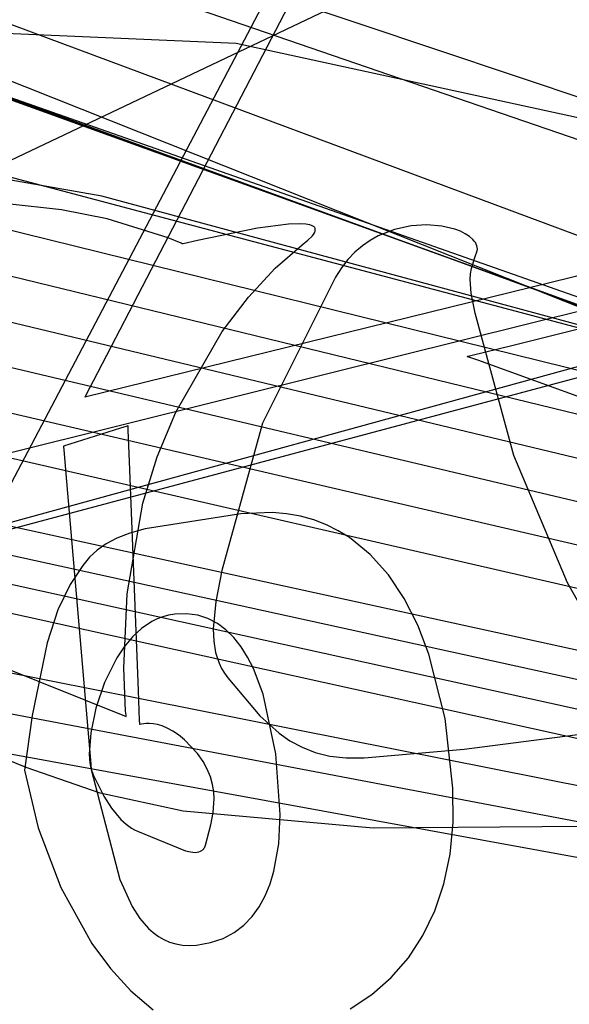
# Model space of a CAD drawing. Extents: x -3.57 to 3.57, y -2.08 to 2.06.
# Tile 59 of 219: x -2.3884 to -2.3343, y -0.2966 to -0.1997. Entities that reach past the tile are written whole.
import ezdxf

# ---------------------------------------------------------------- set-up
doc = ezdxf.new("R2010")
doc.units = 0

msp = doc.modelspace()

# ---------------------------------------------------------------- linework, layer by layer
at = {"layer": 'Layer 1', "color": 7, "linetype": 'CONTINUOUS'}
for p, q in [((-2.503135, -0.150399), (-2.245013, -0.236911)), ((-2.504637, -0.152716), (-2.247612, -0.240909)), ((-2.287921, -0.246054), (-2.511374, -0.157189)), ((-2.287921, -0.246054), (-2.511374, -0.157189)), ((-2.287921, -0.246054), (-2.511374, -0.157189)), ((-2.327779, -0.223047), (-2.472447, -0.169228)), ((-2.713875, -0.178479), (-2.258314, -0.278191)), ((-2.715377, -0.180797), (-2.258648, -0.281069)), ((-2.716875, -0.183114), (-2.258981, -0.283949)), ((-2.718376, -0.185435), (-2.259314, -0.286828)), ((-2.479187, -0.273802), (-2.154396, -0.187109)), ((-2.375046, -0.223414), (-2.356402, -0.187556)), ((-2.396485, -0.216906), (-2.342864, -0.191415)), ((-2.38035, -0.217044), (-2.522625, -0.19224)), ((-2.364676, -0.198487), (-2.39206, -0.250557)), ((-2.419826, -0.199676), (-2.367117, -0.201974)), ((-2.404028, -0.202031), (-2.248443, -0.25881)), ((-2.404028, -0.202031), (-2.248443, -0.25881)), ((-2.367117, -0.201974), (-2.330991, -0.20984)), ((-2.401318, -0.203121), (-2.226329, -0.264675)), ((-2.244712, -0.259891), (-2.399738, -0.203755)), ((-2.244712, -0.259891), (-2.399738, -0.203755)), ((-2.243439, -0.260253), (-2.398233, -0.204358)), ((-2.243439, -0.260253), (-2.398233, -0.204358)), ((-2.243439, -0.260253), (-2.398233, -0.204358)), ((-2.243439, -0.260253), (-2.398233, -0.204358)), ((-2.243439, -0.260253), (-2.398233, -0.204358)), ((-2.243439, -0.260253), (-2.398233, -0.204358)), ((-2.243439, -0.260253), (-2.398233, -0.204358)), ((-2.243439, -0.260253), (-2.398233, -0.204358)), ((-2.243439, -0.260253), (-2.398233, -0.204358)), ((-2.243439, -0.260253), (-2.398233, -0.204358)), ((-2.25597, -0.209148), (-2.357571, -0.234413)), ((-2.278854, -0.21147), (-2.38202, -0.236827)), ((-2.421474, -0.212468), (-2.307798, -0.240508)), ((-2.282998, -0.2434), (-2.396271, -0.213359)), ((-2.424075, -0.216465), (-2.310731, -0.244046)), ((-2.285297, -0.242717), (-2.38035, -0.217044)), ((-2.426674, -0.220463), (-2.313664, -0.247584)), ((-2.339985, -0.231735), (-2.293224, -0.220169)), ((-2.381189, -0.235228), (-2.375046, -0.223414)), ((-2.429273, -0.22446), (-2.316596, -0.251121)), ((-2.431872, -0.228458), (-2.319526, -0.254657)), ((-2.317658, -0.229466), (-3.244016, -0.484016)), ((-2.434472, -0.232456), (-2.322461, -0.258195)), ((-2.343893, -0.232702), (-2.339985, -0.231735)), ((-2.344381, -0.232823), (-2.344382, -0.232823)), ((-2.344382, -0.232823), (-2.344382, -0.232823)), ((-2.344382, -0.232823), (-2.344382, -0.232823)), ((-2.344382, -0.232823), (-2.344382, -0.232823)), ((-2.344382, -0.232823), (-2.344382, -0.232823)), ((-2.344382, -0.232823), (-2.344382, -0.232823)), ((-2.344382, -0.232823), (-2.344382, -0.232823)), ((-2.344382, -0.232823), (-2.344382, -0.232823)), ((-2.344382, -0.232823), (-2.344382, -0.232823)), ((-2.344382, -0.232823), (-2.344382, -0.232823)), ((-2.344382, -0.232823), (-2.344381, -0.232823)), ((-2.344381, -0.232823), (-2.34438, -0.232822)), ((-2.344377, -0.232825), (-2.344381, -0.232823)), ((-2.34438, -0.232822), (-2.344362, -0.232818)), ((-2.344312, -0.232848), (-2.344377, -0.232825)), ((-2.344362, -0.232818), (-2.344273, -0.232796)), ((-2.343334, -0.233202), (-2.344312, -0.232848)), ((-2.344273, -0.232796), (-2.343893, -0.232702)), ((-2.330611, -0.237814), (-2.343334, -0.233202)), ((-2.357571, -0.234413), (-2.38958, -0.242372)), ((-2.381832, -0.236466), (-2.381189, -0.235228)), ((-2.381985, -0.23676), (-2.381832, -0.236466)), ((-2.38202, -0.236827), (-2.382019, -0.236826)), ((-2.38202, -0.236827), (-2.38202, -0.236827)), ((-2.38202, -0.236827), (-2.38202, -0.236827)), ((-2.38202, -0.236827), (-2.38202, -0.236827)), ((-2.38202, -0.236827), (-2.38202, -0.236827)), ((-2.382019, -0.236825), (-2.382016, -0.236819)), ((-2.382019, -0.236826), (-2.382019, -0.236825)), ((-2.382016, -0.236819), (-2.381985, -0.23676)), ((-2.378506, -0.239885), (-2.384134, -0.241646)), ((-2.377862, -0.239683), (-2.378506, -0.239885)), ((-2.377798, -0.239663), (-2.377862, -0.239683)), ((-2.377783, -0.239659), (-2.377798, -0.239663)), ((-2.37778, -0.239658), (-2.377783, -0.239659)), ((-2.37778, -0.239658), (-2.37778, -0.239657)), ((-2.37778, -0.239657), (-2.37778, -0.239657)), ((-2.37778, -0.239657), (-2.37778, -0.239657)), ((-2.37778, -0.239657), (-2.37778, -0.239657)), ((-2.37778, -0.239657), (-2.37778, -0.239657)), ((-2.37778, -0.239657), (-2.37778, -0.239657)), ((-2.37778, -0.239657), (-2.37778, -0.239657)), ((-2.37778, -0.239657), (-2.37778, -0.239657)), ((-2.37778, -0.239657), (-2.37778, -0.239658)), ((-2.377762, -0.240101), (-2.37778, -0.239658)), ((-2.37778, -0.239658), (-2.37778, -0.239658)), ((-2.377641, -0.243182), (-2.377762, -0.240101)), ((-2.384134, -0.241646), (-2.384134, -0.241646)), ((-2.384134, -0.241646), (-2.384134, -0.241646)), ((-2.384134, -0.241646), (-2.384134, -0.241646)), ((-2.384134, -0.241646), (-2.384134, -0.241646)), ((-2.384134, -0.241646), (-2.384134, -0.241646)), ((-2.384134, -0.241646), (-2.384134, -0.241648)), ((-2.384134, -0.241648), (-2.384133, -0.241653)), ((-2.384133, -0.241653), (-2.384128, -0.241713)), ((-2.384128, -0.241713), (-2.384103, -0.242005)), ((-2.384103, -0.242005), (-2.383834, -0.245146)), ((-2.376754, -0.265702), (-2.377641, -0.243182)), ((-2.383834, -0.245146), (-2.381742, -0.269545)), ((-2.366679, -0.248321), (-2.376083, -0.24979)), ((-2.3636, -0.248194), (-2.366679, -0.248321)), ((-2.362162, -0.248319), (-2.3636, -0.248194)), ((-2.360791, -0.248565), (-2.362162, -0.248319)), ((-2.359486, -0.248928), (-2.360791, -0.248565)), ((-2.358246, -0.249402), (-2.359486, -0.248928)), ((-2.376083, -0.24979), (-2.377605, -0.250232)), ((-2.357072, -0.249983), (-2.358246, -0.249402)), ((-2.35596, -0.250667), (-2.357072, -0.249983)), ((-2.378875, -0.250725), (-2.379934, -0.251278)), ((-2.377605, -0.250232), (-2.378875, -0.250725)), ((-2.353925, -0.252325), (-2.35596, -0.250667)), ((-2.380822, -0.251901), (-2.381579, -0.252603)), ((-2.379934, -0.251278), (-2.380822, -0.251901)), ((-2.447468, -0.252444), (-2.259647, -0.289709)), ((-2.381579, -0.252603), (-2.382247, -0.253395)), ((-2.352133, -0.254338), (-2.353925, -0.252325)), ((-2.382247, -0.253395), (-2.383472, -0.255288)), ((-2.350577, -0.25667), (-2.352133, -0.254338)), ((-2.383472, -0.255288), (-2.384709, -0.257765)), ((-2.450069, -0.25644), (-2.259981, -0.292585)), ((-2.34925, -0.259286), (-2.350577, -0.25667)), ((-2.384709, -0.257765), (-2.385758, -0.261029)), ((-2.374911, -0.258662), (-2.375442, -0.258926)), ((-2.374357, -0.258451), (-2.374911, -0.258662)), ((-2.373782, -0.258296), (-2.374357, -0.258451)), ((-2.373185, -0.258201), (-2.373782, -0.258296)), ((-2.372012, -0.258166), (-2.373185, -0.258201)), ((-2.370922, -0.258313), (-2.372012, -0.258166)), ((-2.369915, -0.258633), (-2.370922, -0.258313)), ((-2.368986, -0.259113), (-2.369915, -0.258633)), ((-2.376438, -0.259597), (-2.377346, -0.260437)), ((-2.375442, -0.258926), (-2.376438, -0.259597)), ((-2.368134, -0.259744), (-2.368986, -0.259113)), ((-2.367355, -0.260514), (-2.368134, -0.259744)), ((-2.348144, -0.262147), (-2.34925, -0.259286)), ((-2.452667, -0.26044), (-2.260313, -0.295465)), ((-2.377346, -0.260437), (-2.378166, -0.261417)), ((-2.366648, -0.261413), (-2.367355, -0.260514)), ((-2.385758, -0.261029), (-2.387233, -0.268181)), ((-2.378166, -0.261417), (-2.378898, -0.26251)), ((-2.366008, -0.26243), (-2.366648, -0.261413)), ((-2.378898, -0.26251), (-2.380098, -0.264923)), ((-2.365434, -0.263555), (-2.366008, -0.26243)), ((-2.346567, -0.268464), (-2.348144, -0.262147)), ((-2.364471, -0.266082), (-2.365434, -0.263555)), ((-2.380098, -0.264923), (-2.380949, -0.267453)), ((-2.376637, -0.268683), (-2.376754, -0.265702)), ((-2.363214, -0.271953), (-2.364471, -0.266082)), ((-2.387813, -0.273315), (-2.403048, -0.266986)), ((-2.380949, -0.267453), (-2.381449, -0.269876)), ((-2.387233, -0.268181), (-2.387961, -0.273551)), ((-2.345787, -0.275327), (-2.346567, -0.268464)), ((-2.376625, -0.268978), (-2.376637, -0.268683)), ((-2.376623, -0.269047), (-2.376625, -0.268978)), ((-2.376622, -0.269061), (-2.376623, -0.269047)), ((-2.376622, -0.269063), (-2.376622, -0.269061)), ((-2.376621, -0.269063), (-2.376622, -0.269063)), ((-2.376622, -0.269063), (-2.376622, -0.269063)), ((-2.376622, -0.269063), (-2.376622, -0.269063)), ((-2.376622, -0.269063), (-2.376622, -0.269063)), ((-2.376622, -0.269063), (-2.376622, -0.269063)), ((-2.376622, -0.269063), (-2.376622, -0.269063)), ((-2.376622, -0.269063), (-2.376622, -0.269063)), ((-2.376622, -0.269063), (-2.376622, -0.269063)), ((-2.376622, -0.269063), (-2.376622, -0.269063)), ((-2.376622, -0.269063), (-2.376622, -0.269063)), ((-2.376622, -0.269063), (-2.376622, -0.269063)), ((-2.376622, -0.269063), (-2.376622, -0.269063)), ((-2.376445, -0.269016), (-2.376621, -0.269063)), ((-2.375997, -0.268961), (-2.376445, -0.269016)), ((-2.375683, -0.26896), (-2.375997, -0.268961)), ((-2.375314, -0.268994), (-2.375683, -0.26896)), ((-2.374894, -0.269073), (-2.375314, -0.268994)), ((-2.37443, -0.269211), (-2.374894, -0.269073)), ((-2.373924, -0.269419), (-2.37443, -0.269211)), ((-2.373382, -0.26971), (-2.373924, -0.269419)), ((-2.381742, -0.269545), (-2.381448, -0.272972)), ((-2.381449, -0.269876), (-2.381599, -0.27197)), ((-2.372808, -0.270095), (-2.373382, -0.26971)), ((-2.372206, -0.270586), (-2.372808, -0.270095)), ((-2.370943, -0.271933), (-2.372206, -0.270586)), ((-2.381599, -0.27197), (-2.381544, -0.272824)), ((-2.370395, -0.272707), (-2.370943, -0.271933)), ((-2.362788, -0.277941), (-2.363214, -0.271953)), ((-2.380508, -0.275816), (-2.387813, -0.273315)), ((-2.381544, -0.272824), (-2.381484, -0.27319)), ((-2.381484, -0.27319), (-2.381402, -0.273512)), ((-2.381448, -0.272972), (-2.381402, -0.273509)), ((-2.369974, -0.273472), (-2.370395, -0.272707)), ((-2.387961, -0.273551), (-2.386614, -0.279244)), ((-2.381402, -0.273509), (-2.381402, -0.273512)), ((-2.381402, -0.273512), (-2.378594, -0.28433)), ((-2.381402, -0.273512), (-2.381402, -0.273512)), ((-2.381402, -0.273512), (-2.381402, -0.273512)), ((-2.381402, -0.273512), (-2.381402, -0.273512)), ((-2.381402, -0.273512), (-2.381402, -0.273512)), ((-2.381402, -0.273512), (-2.381402, -0.273512)), ((-2.381402, -0.273512), (-2.381402, -0.273512)), ((-2.381402, -0.273512), (-2.381402, -0.273512)), ((-2.381402, -0.273512), (-2.381402, -0.273512)), ((-2.381402, -0.273512), (-2.381402, -0.273512)), ((-2.381402, -0.273512), (-2.381401, -0.273512)), ((-2.381401, -0.273512), (-2.381401, -0.273513)), ((-2.381401, -0.273513), (-2.381398, -0.273523)), ((-2.381398, -0.273523), (-2.38138, -0.273569)), ((-2.38138, -0.273569), (-2.381174, -0.274076)), ((-2.381174, -0.274076), (-2.38017, -0.276105)), ((-2.369667, -0.274225), (-2.369974, -0.273472)), ((-2.369461, -0.274965), (-2.369667, -0.274225)), ((-2.369343, -0.275687), (-2.369461, -0.274965)), ((-2.372339, -0.277593), (-2.380508, -0.275816)), ((-2.38017, -0.276105), (-2.379405, -0.277307)), ((-2.3693, -0.27639), (-2.369343, -0.275687)), ((-2.345766, -0.278703), (-2.345787, -0.275327)), ((-2.36939, -0.277724), (-2.3693, -0.27639)), ((-2.379405, -0.277307), (-2.378487, -0.278419)), ((-2.353656, -0.279276), (-2.372339, -0.277593)), ((-2.369629, -0.278946), (-2.36939, -0.277724)), ((-2.362946, -0.280814), (-2.362788, -0.277941)), ((-2.378487, -0.278419), (-2.377977, -0.278892)), ((-2.377977, -0.278892), (-2.377435, -0.279282)), ((-2.370152, -0.280958), (-2.369629, -0.278946)), ((-2.332846, -0.279105), (-2.353656, -0.279276)), ((-2.346066, -0.281848), (-2.345766, -0.278703)), ((-2.386614, -0.279244), (-2.384386, -0.285103)), ((-2.377435, -0.279282), (-2.377153, -0.27944)), ((-2.377153, -0.27944), (-2.376864, -0.279569)), ((-2.376864, -0.279569), (-2.372106, -0.281509)), ((-2.370268, -0.281221), (-2.370224, -0.281141)), ((-2.370224, -0.281141), (-2.370152, -0.280958)), ((-2.363422, -0.283513), (-2.362946, -0.280814)), ((-2.372106, -0.281509), (-2.371617, -0.281616)), ((-2.371617, -0.281616), (-2.371181, -0.281654)), ((-2.371181, -0.281654), (-2.370985, -0.281642)), ((-2.370985, -0.281642), (-2.370805, -0.281608)), ((-2.370805, -0.281608), (-2.370642, -0.281551)), ((-2.370642, -0.281551), (-2.370567, -0.281512)), ((-2.370567, -0.281512), (-2.370498, -0.281468)), ((-2.370498, -0.281468), (-2.370433, -0.281417)), ((-2.370433, -0.281417), (-2.370373, -0.281358)), ((-2.370373, -0.281358), (-2.370318, -0.281293)), ((-2.370318, -0.281293), (-2.370268, -0.281221)), ((-2.346671, -0.284756), (-2.346066, -0.281848)), ((-2.363797, -0.284766), (-2.363422, -0.283513)), ((-2.378594, -0.28433), (-2.377372, -0.287)), ((-2.364273, -0.285937), (-2.363797, -0.284766)), ((-2.347568, -0.287425), (-2.346671, -0.284756)), ((-2.384386, -0.285103), (-2.381329, -0.29062)), ((-2.364858, -0.287014), (-2.364273, -0.285937)), ((-2.377372, -0.287), (-2.376622, -0.288152)), ((-2.365557, -0.287983), (-2.364858, -0.287014)), ((-2.348742, -0.289852), (-2.347568, -0.287425)), ((-2.376622, -0.288152), (-2.375764, -0.289139)), ((-2.36733, -0.289551), (-2.366379, -0.288834)), ((-2.366379, -0.288834), (-2.365557, -0.287983)), ((-2.375764, -0.289139), (-2.375292, -0.28956)), ((-2.375292, -0.28956), (-2.374788, -0.289928)), ((-2.368418, -0.290124), (-2.36733, -0.289551)), ((-2.350177, -0.292032), (-2.348742, -0.289852)), ((-2.381329, -0.29062), (-2.379506, -0.293094)), ((-2.374788, -0.289928), (-2.374251, -0.290238)), ((-2.374251, -0.290238), (-2.373681, -0.290486)), ((-2.373681, -0.290486), (-2.373075, -0.290669)), ((-2.373075, -0.290669), (-2.372432, -0.290782)), ((-2.372432, -0.290782), (-2.371752, -0.290822)), ((-2.371752, -0.290822), (-2.371031, -0.290783)), ((-2.371031, -0.290783), (-2.369649, -0.290539)), ((-2.369649, -0.290539), (-2.368418, -0.290124)), ((-2.35186, -0.293963), (-2.350177, -0.292032)), ((-2.379506, -0.293094), (-2.377497, -0.295293)), ((-2.353775, -0.295641), (-2.35186, -0.293963)), ((-2.377497, -0.295293), (-2.375306, -0.297155)), ((-2.355909, -0.297062), (-2.353775, -0.295641))]:
    msp.add_line(p, q, dxfattribs=at)
at = {"layer": 'Layer 1', "color": 8, "linetype": 'CONTINUOUS'}
for p, q in [((-2.38432, -0.218388), (-2.389666, -0.217808)), ((-2.379821, -0.219284), (-2.38432, -0.218388)), ((-2.373825, -0.221152), (-2.379821, -0.219284)), ((-2.361984, -0.219796), (-2.365029, -0.220189)), ((-2.360764, -0.219759), (-2.361984, -0.219796)), ((-2.36027, -0.219794), (-2.360764, -0.219759)), ((-2.359869, -0.219868), (-2.36027, -0.219794)), ((-2.359707, -0.219922), (-2.359869, -0.219868)), ((-2.359573, -0.219987), (-2.359707, -0.219922)), ((-2.359516, -0.220024), (-2.359573, -0.219987)), ((-2.359467, -0.220064), (-2.359516, -0.220024)), ((-2.359426, -0.220107), (-2.359467, -0.220064)), ((-2.349913, -0.219961), (-2.351535, -0.220312)), ((-2.348344, -0.219866), (-2.349913, -0.219961)), ((-2.346891, -0.21999), (-2.348344, -0.219866)), ((-2.345612, -0.220296), (-2.346891, -0.21999)), ((-2.365029, -0.220189), (-2.370954, -0.2214)), ((-2.360062, -0.221373), (-2.359663, -0.220977)), ((-2.359663, -0.220977), (-2.359525, -0.220803)), ((-2.359525, -0.220803), (-2.359426, -0.220645)), ((-2.359392, -0.220153), (-2.359426, -0.220107)), ((-2.359426, -0.220645), (-2.35939, -0.220571)), ((-2.359367, -0.220203), (-2.359392, -0.220153)), ((-2.35939, -0.220571), (-2.359364, -0.220501)), ((-2.359349, -0.220256), (-2.359367, -0.220203)), ((-2.359364, -0.220501), (-2.359347, -0.220434)), ((-2.35934, -0.220312), (-2.359349, -0.220256)), ((-2.359347, -0.220434), (-2.359339, -0.220371)), ((-2.359339, -0.220371), (-2.35934, -0.220312)), ((-2.353151, -0.220957), (-2.353939, -0.2214)), ((-2.351535, -0.220312), (-2.353151, -0.220957)), ((-2.345057, -0.220506), (-2.345612, -0.220296)), ((-2.344568, -0.220748), (-2.345057, -0.220506)), ((-2.344153, -0.221017), (-2.344568, -0.220748)), ((-2.343819, -0.221309), (-2.344153, -0.221017)), ((-2.372561, -0.221683), (-2.373825, -0.221152)), ((-2.372446, -0.221736), (-2.372561, -0.221683)), ((-2.372419, -0.221749), (-2.372446, -0.221736)), ((-2.372414, -0.221752), (-2.372419, -0.221749)), ((-2.372413, -0.221752), (-2.372414, -0.221752)), ((-2.372414, -0.221752), (-2.372414, -0.221752)), ((-2.37241, -0.221751), (-2.372413, -0.221752)), ((-2.372413, -0.221752), (-2.372413, -0.221752)), ((-2.372413, -0.221752), (-2.372413, -0.221752)), ((-2.372413, -0.221752), (-2.372413, -0.221752)), ((-2.372413, -0.221752), (-2.372413, -0.221752)), ((-2.372413, -0.221752), (-2.372413, -0.221752)), ((-2.372413, -0.221752), (-2.372413, -0.221752)), ((-2.372413, -0.221752), (-2.372413, -0.221752)), ((-2.372413, -0.221752), (-2.372413, -0.221752)), ((-2.372399, -0.221748), (-2.37241, -0.221751)), ((-2.372352, -0.221737), (-2.372399, -0.221748)), ((-2.370954, -0.2214), (-2.372352, -0.221737)), ((-2.36328, -0.22413), (-2.360635, -0.221835)), ((-2.360635, -0.221835), (-2.360062, -0.221373)), ((-2.354702, -0.221931), (-2.355433, -0.222553)), ((-2.353939, -0.2214), (-2.354702, -0.221931)), ((-2.343685, -0.221461), (-2.343819, -0.221309)), ((-2.343574, -0.221618), (-2.343685, -0.221461)), ((-2.343488, -0.221778), (-2.343574, -0.221618)), ((-2.343426, -0.221941), (-2.343488, -0.221778)), ((-2.34339, -0.222106), (-2.343426, -0.221941)), ((-2.355433, -0.222553), (-2.356125, -0.223272)), ((-2.343624, -0.223084), (-2.3434, -0.22244)), ((-2.3434, -0.22244), (-2.343381, -0.222273)), ((-2.343381, -0.222273), (-2.34339, -0.222106)), ((-2.356125, -0.223272), (-2.356771, -0.224091)), ((-2.343968, -0.224173), (-2.343624, -0.223084)), ((-2.365931, -0.227002), (-2.36328, -0.22413)), ((-2.356771, -0.224091), (-2.357362, -0.225016)), ((-2.344103, -0.225245), (-2.344064, -0.224692)), ((-2.344064, -0.224692), (-2.343968, -0.224173)), ((-2.357362, -0.225016), (-2.364553, -0.23941)), ((-2.343995, -0.226609), (-2.344103, -0.225245)), ((-2.343612, -0.228573), (-2.343995, -0.226609)), ((-2.368504, -0.230374), (-2.365931, -0.227002)), ((-2.339792, -0.242579), (-2.343612, -0.228573)), ((-2.373079, -0.238299), (-2.368504, -0.230374)), ((-2.374912, -0.242696), (-2.373079, -0.238299)), ((-2.364553, -0.23941), (-2.368554, -0.25389)), ((-2.376329, -0.247277), (-2.374912, -0.242696)), ((-2.334516, -0.255112), (-2.339792, -0.242579)), ((-2.377857, -0.25621), (-2.376329, -0.247277)), ((-2.368554, -0.25389), (-2.369149, -0.256946)), ((-2.333528, -0.256851), (-2.334516, -0.255112)), ((-2.378183, -0.263502), (-2.377857, -0.25621)), ((-2.369149, -0.256946), (-2.369396, -0.259639)), ((-2.369396, -0.259639), (-2.369344, -0.260855)), ((-2.394272, -0.261718), (-2.377969, -0.26828)), ((-2.369344, -0.260855), (-2.369153, -0.261988)), ((-2.369153, -0.261988), (-2.368805, -0.263041)), ((-2.378016, -0.267742), (-2.378183, -0.263502)), ((-2.368805, -0.263041), (-2.368566, -0.263537)), ((-2.368566, -0.263537), (-2.368281, -0.264015)), ((-2.368281, -0.264015), (-2.367948, -0.264473)), ((-2.367948, -0.264473), (-2.364803, -0.268197)), ((-2.37798, -0.26816), (-2.378016, -0.267742)), ((-2.377971, -0.268257), (-2.37798, -0.26816)), ((-2.377969, -0.268277), (-2.377971, -0.268257)), ((-2.377969, -0.268279), (-2.377969, -0.268277)), ((-2.377969, -0.26828), (-2.377969, -0.268279)), ((-2.377969, -0.268279), (-2.377969, -0.268279)), ((-2.377969, -0.268279), (-2.377969, -0.268279)), ((-2.377969, -0.26828), (-2.377969, -0.26828)), ((-2.377969, -0.26828), (-2.377969, -0.26828)), ((-2.377969, -0.26828), (-2.377969, -0.26828)), ((-2.364803, -0.268197), (-2.362911, -0.269924)), ((-2.362911, -0.269924), (-2.361833, -0.270672)), ((-2.34468, -0.27148), (-2.33273, -0.269958)), ((-2.361833, -0.270672), (-2.360647, -0.271313)), ((-2.360647, -0.271313), (-2.359339, -0.271824)), ((-2.359339, -0.271824), (-2.357893, -0.27218)), ((-2.357893, -0.27218), (-2.356295, -0.272359)), ((-2.356295, -0.272359), (-2.35453, -0.272337)), ((-2.35453, -0.272337), (-2.34468, -0.27148))]:
    msp.add_line(p, q, dxfattribs=at)

doc.saveas('drawing.dxf')
